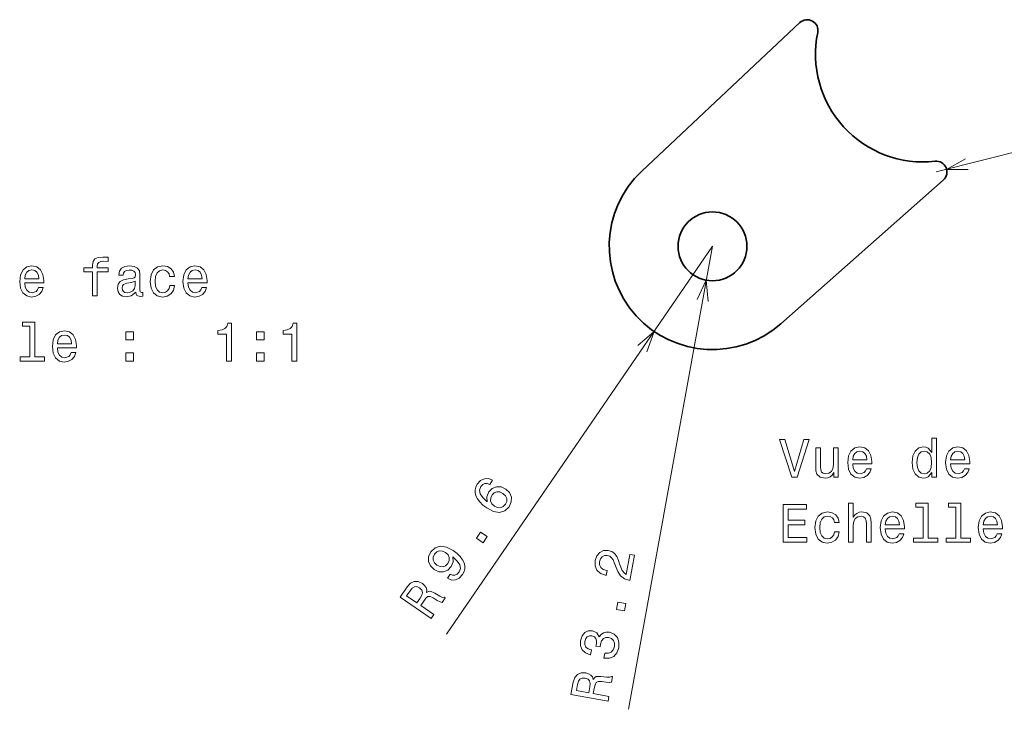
# Model space of a CAD drawing. Extents: x 0 to 296, y 0 to 210.
# Tile 7 of 9: x 155 to 247, y 72 to 136. Entities that reach past the tile are written whole.
import ezdxf

# ---------------------------------------------------------------- set-up
doc = ezdxf.new("R2010")
doc.units = 0

msp = doc.modelspace()

# ---------------------------------------------------------------- linework, layer by layer
at = {"color": 7, "lineweight": 35}
for p, q in [((213.217834, 121.780174), (227.916595, 135.583328)), ((226.147522, 107.58934), (241.255188, 120.943695))]:
    msp.add_line(p, q, dxfattribs=at)
at = {"color": 7, "lineweight": 13}
for p, q in [((240.592896, 121.69294), (274.927246, 130.428726)), ((219.78952, 114.782104), (195.049133, 78.711151)), ((219.78952, 114.782104), (211.9767, 71.730614))]:
    msp.add_line(p, q, dxfattribs=at)
for points in [[(243.306595, 122.917526), (241.562027, 121.939522), (243.561859, 121.914215)], [(219.382492, 109.640289), (219.218124, 111.63353), (218.363861, 109.82515)], [(213.693726, 104.979401), (214.359543, 106.865318), (212.839966, 105.56498)]]:
    msp.add_lwpolyline(points, dxfattribs=at)
for points in [[(162.136597, 112.403397), (162.136597, 110.1642), (162.580399, 110.1642), (162.580399, 112.403397), (163.589035, 112.403397), (163.589035, 112.781631), (162.580399, 112.781631), (162.580399, 112.948059), (162.615692, 113.149788), (162.731689, 113.285957), (162.928375, 113.366646), (163.2108, 113.396912), (163.589035, 113.37674), (163.589035, 113.760025), (163.109924, 113.78524), (162.676208, 113.739845), (162.373627, 113.603683), (162.192062, 113.366646), (162.136597, 113.028755), (162.136597, 112.781631), (161.324631, 112.781631), (161.324631, 112.403397)], [(155.837601, 111.389702), (157.612808, 111.389702), (157.617859, 111.596474), (157.53717, 112.176445), (157.315262, 112.610168), (156.962234, 112.872414), (156.493225, 112.968231), (156.034286, 112.867371), (155.681259, 112.584946), (155.454315, 112.126015), (155.373627, 111.520828), (155.449265, 110.900513), (155.676208, 110.446617), (156.0242, 110.1642), (156.478088, 110.068382), (156.87146, 110.133942), (157.194229, 110.305412), (157.431259, 110.577744), (157.567429, 110.940857), (157.128662, 110.940857), (157.037888, 110.739128), (156.906769, 110.58783), (156.533569, 110.466797), (156.246094, 110.52227), (156.029236, 110.698784), (155.888031, 110.986244), (155.837601, 111.374573)], [(166.166122, 110.517227), (166.166122, 110.502098), (166.191345, 110.330627), (166.266998, 110.209587), (166.584717, 110.11377), (166.831833, 110.154114), (166.831833, 110.497055), (166.725922, 110.481926), (166.584717, 110.547485), (166.559494, 110.749214), (166.559494, 112.15123), (166.498978, 112.5093), (166.322464, 112.761459), (166.014832, 112.912758), (165.581116, 112.968231), (165.157486, 112.907715), (164.844803, 112.736244), (164.648117, 112.468956), (164.58255, 112.115929), (164.58255, 112.08567), (164.980972, 112.08567), (165.016266, 112.297485), (165.127228, 112.448784), (165.308777, 112.539558), (165.565979, 112.57486), (165.81311, 112.549644), (165.989609, 112.473999), (166.09552, 112.342873), (166.130829, 112.161316), (166.110657, 111.949501), (166.029968, 111.843597), (165.828232, 111.793159), (165.449982, 111.752815), (165.016266, 111.662041), (164.708633, 111.500656), (164.527084, 111.248497), (164.471603, 110.875298), (164.522034, 110.542442), (164.678375, 110.295326), (164.930542, 110.138985), (165.278519, 110.083511), (165.747543, 110.189415)], [(169.318146, 111.974716), (169.756897, 111.974716), (169.666122, 112.378174), (169.449265, 112.6959), (169.111374, 112.892586), (168.672607, 112.968231), (168.188461, 112.867371), (167.820313, 112.584946), (167.588318, 112.126015), (167.507629, 111.510742), (167.583282, 110.900513), (167.810211, 110.446617), (168.168289, 110.1642), (168.657486, 110.068382), (169.091202, 110.144028), (169.429092, 110.355843), (169.661087, 110.688698), (169.761948, 111.1325), (169.338318, 111.1325), (169.262665, 110.850082), (169.12146, 110.63826), (168.919724, 110.507141), (168.672607, 110.466797), (168.364975, 110.532356), (168.143066, 110.734085), (168.006897, 111.061897), (167.961517, 111.525871), (168.006897, 111.979759), (168.148117, 112.307571), (168.375061, 112.5093), (168.672607, 112.579903), (168.93486, 112.534515), (169.131546, 112.418526), (169.262665, 112.226883)], [(171.017715, 111.389702), (172.792923, 111.389702), (172.797974, 111.596474), (172.717285, 112.176445), (172.495377, 112.610168), (172.142349, 112.872414), (171.673325, 112.968231), (171.214401, 112.867371), (170.861374, 112.584946), (170.63443, 112.126015), (170.553741, 111.520828), (170.629379, 110.900513), (170.856323, 110.446617), (171.204315, 110.1642), (171.658203, 110.068382), (172.051575, 110.133942), (172.374344, 110.305412), (172.611374, 110.577744), (172.747543, 110.940857), (172.308777, 110.940857), (172.218002, 110.739128), (172.086884, 110.58783), (171.713684, 110.466797), (171.426208, 110.52227), (171.209351, 110.698784), (171.068146, 110.986244), (171.017715, 111.374573)], [(155.837601, 111.762901), (155.893066, 112.110886), (156.029236, 112.368088), (156.236008, 112.524429), (156.508347, 112.579903), (156.775635, 112.524429), (156.982407, 112.368088), (157.10849, 112.110886), (157.153885, 111.762901)], [(171.017715, 111.762901), (171.073181, 112.110886), (171.209351, 112.368088), (171.416122, 112.524429), (171.688461, 112.579903), (171.95575, 112.524429), (172.162521, 112.368088), (172.288605, 112.110886), (172.333984, 111.762901)], [(166.115692, 111.112328), (166.055176, 110.850082), (165.893799, 110.648346), (165.651718, 110.517227), (165.354172, 110.47184), (165.162521, 110.497055), (165.026352, 110.577744), (164.940628, 110.718956), (164.915405, 110.915642), (164.935577, 111.092155), (165.016266, 111.218231), (165.339035, 111.359444), (165.747543, 111.41996), (166.115692, 111.541)], [(156.331833, 107.365211), (156.331833, 104.49057), (155.419006, 104.49057), (155.419006, 104.117371), (157.683411, 104.117371), (157.683411, 104.49057), (156.775635, 104.49057), (156.775635, 107.738411), (155.635864, 107.738411), (155.635864, 107.365211)], [(174.618576, 104.117371), (175.077515, 104.117371), (175.077515, 107.642586), (174.734573, 107.642586), (174.643799, 107.334953), (174.462234, 107.128174), (174.18486, 107.007141), (173.801575, 106.966797), (173.801575, 106.608727), (174.618576, 106.608727)], [(180.690613, 104.117371), (181.149551, 104.117371), (181.149551, 107.642586), (180.80661, 107.642586), (180.715836, 107.334953), (180.534271, 107.128174), (180.256897, 107.007141), (179.873611, 106.966797), (179.873611, 106.608727), (180.690613, 106.608727)], [(158.873627, 105.342873), (160.648834, 105.342873), (160.653885, 105.549644), (160.573181, 106.129616), (160.351288, 106.563339), (159.99826, 106.825584), (159.529236, 106.921402), (159.070313, 106.820541), (158.717285, 106.538116), (158.490341, 106.079185), (158.409637, 105.473999), (158.485291, 104.853683), (158.712234, 104.399788), (159.060226, 104.117371), (159.514114, 104.021553), (159.907486, 104.087112), (160.230255, 104.258583), (160.467285, 104.530914), (160.603455, 104.894028), (160.164688, 104.894028), (160.073914, 104.692299), (159.94278, 104.541), (159.56958, 104.419968), (159.28212, 104.475441), (159.065262, 104.651955), (158.924057, 104.939415), (158.873627, 105.327744)], [(158.873627, 105.716072), (158.929092, 106.064056), (159.065262, 106.321259), (159.272034, 106.4776), (159.544373, 106.533073), (159.811661, 106.4776), (160.018433, 106.321259), (160.144516, 106.064056), (160.189911, 105.716072)], [(165.253296, 106.074142), (165.949265, 106.074142), (165.949265, 106.825584), (165.253296, 106.825584)], [(177.3974, 106.074142), (178.093353, 106.074142), (178.093353, 106.825584), (177.3974, 106.825584)], [(165.253296, 104.117371), (165.949265, 104.117371), (165.949265, 104.868813), (165.253296, 104.868813)], [(177.3974, 104.117371), (178.093353, 104.117371), (178.093353, 104.868813), (177.3974, 104.868813)], [(228.286743, 96.830513), (227.40921, 93.849968), (226.506485, 96.830513), (226.027374, 96.830513), (227.157059, 93.32547), (227.661377, 93.32547), (228.765839, 96.830513)], [(232.825638, 94.550972), (234.600861, 94.550972), (234.605896, 94.757744), (234.525208, 95.337715), (234.303314, 95.771439), (233.950287, 96.033684), (233.481262, 96.129501), (233.022324, 96.028641), (232.669296, 95.746216), (232.442352, 95.287285), (232.361664, 94.682098), (232.437317, 94.061783), (232.664261, 93.607887), (233.012238, 93.32547), (233.466125, 93.229652), (233.859497, 93.295212), (234.182266, 93.466682), (234.419296, 93.739014), (234.555466, 94.102127), (234.116714, 94.102127), (234.025925, 93.900398), (233.894806, 93.7491), (233.521606, 93.628067), (233.234146, 93.68354), (233.017288, 93.860054), (232.876068, 94.147514), (232.825638, 94.535843)], [(240.17363, 93.744057), (240.17363, 93.32547), (240.617432, 93.32547), (240.617432, 96.94651), (240.178665, 96.94651), (240.178665, 95.62014), (239.840775, 96.003426), (239.634003, 96.0942), (239.396973, 96.129501), (238.968292, 96.028641), (238.635437, 95.746216), (238.418579, 95.292328), (238.342941, 94.682098), (238.418579, 94.071869), (238.635437, 93.61293), (238.968292, 93.32547), (239.396973, 93.229652), (239.634003, 93.264954), (239.84581, 93.355728)], [(241.933716, 94.550972), (243.708923, 94.550972), (243.713974, 94.757744), (243.633286, 95.337715), (243.411377, 95.771439), (243.05835, 96.033684), (242.589325, 96.129501), (242.130402, 96.028641), (241.777374, 95.746216), (241.55043, 95.287285), (241.469742, 94.682098), (241.54538, 94.061783), (241.772324, 93.607887), (242.120316, 93.32547), (242.574203, 93.229652), (242.967575, 93.295212), (243.290344, 93.466682), (243.527374, 93.739014), (243.663544, 94.102127), (243.224777, 94.102127), (243.134003, 93.900398), (243.002869, 93.7491), (242.629684, 93.628067), (242.342209, 93.68354), (242.125351, 93.860054), (241.984146, 94.147514), (241.933716, 94.535843)], [(231.489182, 96.033684), (231.04538, 96.033684), (231.04538, 94.470284), (230.994949, 94.10717), (230.848694, 93.844925), (230.62175, 93.68354), (230.324203, 93.63311), (230.087173, 93.673454), (229.935867, 93.794487), (229.850143, 94.001259), (229.829971, 94.29377), (229.829971, 96.033684), (229.386169, 96.033684), (229.386169, 94.253426), (229.401291, 93.895355), (229.497116, 93.597801), (229.789627, 93.32547), (230.258636, 93.229652), (230.510803, 93.264954), (230.727661, 93.355728), (230.914261, 93.51207), (231.065552, 93.739014), (231.065552, 93.32547), (231.489182, 93.32547)], [(232.825638, 94.924171), (232.881119, 95.272156), (233.017288, 95.529358), (233.22406, 95.685699), (233.496399, 95.741173), (233.763687, 95.685699), (233.970459, 95.529358), (234.096542, 95.272156), (234.141922, 94.924171)], [(239.47261, 95.731087), (239.765121, 95.660484), (239.98703, 95.463799), (240.118149, 95.135986), (240.168579, 94.682098), (240.118149, 94.223167), (239.98703, 93.895355), (239.765121, 93.693626), (239.47261, 93.628067), (239.195236, 93.693626), (238.983429, 93.895355), (238.842209, 94.22821), (238.796829, 94.682098), (238.842209, 95.130943), (238.983429, 95.458755), (239.195236, 95.660484)], [(241.933716, 94.924171), (241.989182, 95.272156), (242.125351, 95.529358), (242.332123, 95.685699), (242.604462, 95.741173), (242.87175, 95.685699), (243.078522, 95.529358), (243.204605, 95.272156), (243.25, 94.924171)], [(199.343658, 93.028946), (198.952576, 93.180984), (198.57753, 93.169144), (198.225525, 92.994736), (197.920425, 92.665833), (197.781235, 92.400482), (197.714783, 92.134171), (197.715332, 91.858589), (197.789948, 91.575043), (197.933105, 91.293381), (198.149002, 91.010757), (198.437622, 90.72718), (198.796356, 90.456665), (199.432571, 90.118149), (200.000732, 90.028122), (200.483932, 90.179825), (200.879349, 90.569092), (201.081177, 91.023849), (201.096802, 91.465683), (200.925964, 91.876404), (200.583511, 92.215256), (200.139923, 92.415543), (199.705093, 92.432465), (199.311249, 92.268402), (198.993683, 91.948044), (198.805862, 91.495895), (198.840393, 91.03801), (198.42569, 91.414177), (198.188416, 91.772614), (198.132721, 92.110474), (198.260162, 92.438934), (198.43605, 92.624054), (198.63179, 92.722198), (198.848663, 92.726334), (199.081223, 92.646324)], [(200.310974, 91.808975), (200.541611, 91.583519), (200.661377, 91.330139), (200.666092, 91.051712), (200.547943, 90.790283), (200.338043, 90.573425), (200.08075, 90.474701), (199.798401, 90.491013), (199.510712, 90.633301), (199.281372, 90.851746), (199.165771, 91.102264), (199.172226, 91.37915), (199.303345, 91.668388), (199.503128, 91.861595), (199.746399, 91.957703), (200.021744, 91.940094)], [(226.350143, 87.278641), (228.569153, 87.278641), (228.569153, 87.702271), (226.814117, 87.702271), (226.814117, 88.887428), (228.377518, 88.887428), (228.377518, 89.306015), (226.814117, 89.306015), (226.814117, 90.355011), (228.528809, 90.355011), (228.528809, 90.778641), (226.350143, 90.778641)], [(232.437317, 87.278641), (232.881119, 87.278641), (232.881119, 88.842041), (232.926514, 89.200111), (233.072754, 89.462357), (233.299713, 89.623741), (233.602295, 89.684258), (233.844376, 89.633827), (233.995667, 89.497658), (234.07132, 89.270714), (234.096542, 88.968124), (234.096542, 87.278641), (234.540344, 87.278641), (234.540344, 89.058899), (234.520172, 89.416969), (234.429382, 89.714523), (234.131836, 89.986855), (233.667862, 90.082672), (233.415695, 90.047371), (233.198837, 89.951553), (233.017288, 89.800255), (232.881119, 89.593483), (232.881119, 90.899681), (232.437317, 90.899681)], [(239.391922, 90.526482), (239.391922, 87.65184), (238.479095, 87.65184), (238.479095, 87.278641), (240.743515, 87.278641), (240.743515, 87.65184), (239.835724, 87.65184), (239.835724, 90.899681), (238.695953, 90.899681), (238.695953, 90.526482)], [(242.427948, 90.526482), (242.427948, 87.65184), (241.515121, 87.65184), (241.515121, 87.278641), (243.779541, 87.278641), (243.779541, 87.65184), (242.87175, 87.65184), (242.87175, 90.899681), (241.731979, 90.899681), (241.731979, 90.526482)], [(231.126068, 89.089157), (231.564835, 89.089157), (231.47406, 89.492615), (231.257202, 89.810341), (230.919296, 90.007027), (230.480545, 90.082672), (229.996399, 89.981812), (229.628235, 89.699387), (229.396255, 89.240456), (229.315552, 88.625183), (229.391205, 88.014954), (229.618149, 87.561058), (229.976227, 87.278641), (230.465408, 87.182823), (230.899124, 87.258469), (231.23703, 87.470284), (231.469009, 87.803139), (231.569885, 88.246941), (231.146255, 88.246941), (231.070602, 87.964523), (230.929382, 87.752701), (230.727661, 87.621582), (230.480545, 87.581238), (230.172913, 87.646797), (229.951004, 87.848526), (229.814835, 88.176338), (229.76944, 88.640312), (229.814835, 89.0942), (229.956039, 89.422012), (230.182999, 89.623741), (230.480545, 89.694344), (230.742783, 89.648956), (230.939484, 89.532967), (231.070602, 89.341324)], [(235.861664, 88.504143), (237.636887, 88.504143), (237.641922, 88.710915), (237.561234, 89.290886), (237.339325, 89.724609), (236.986313, 89.986855), (236.517288, 90.082672), (236.05835, 89.981812), (235.705322, 89.699387), (235.478378, 89.240456), (235.39769, 88.635269), (235.473343, 88.014954), (235.700287, 87.561058), (236.048264, 87.278641), (236.502151, 87.182823), (236.895523, 87.248383), (237.218292, 87.419853), (237.455322, 87.692184), (237.591492, 88.055298), (237.15274, 88.055298), (237.061951, 87.853569), (236.930832, 87.702271), (236.557632, 87.581238), (236.270172, 87.636711), (236.053314, 87.813225), (235.912094, 88.100685), (235.861664, 88.489014)], [(244.969742, 88.504143), (246.744949, 88.504143), (246.75, 88.710915), (246.669312, 89.290886), (246.447403, 89.724609), (246.094376, 89.986855), (245.625351, 90.082672), (245.166428, 89.981812), (244.8134, 89.699387), (244.586456, 89.240456), (244.505753, 88.635269), (244.581406, 88.014954), (244.80835, 87.561058), (245.156342, 87.278641), (245.610229, 87.182823), (246.003601, 87.248383), (246.32637, 87.419853), (246.5634, 87.692184), (246.699554, 88.055298), (246.260803, 88.055298), (246.170029, 87.853569), (246.038895, 87.702271), (245.665695, 87.581238), (245.378235, 87.636711), (245.161377, 87.813225), (245.020172, 88.100685), (244.969742, 88.489014)], [(235.861664, 88.877342), (235.917145, 89.225327), (236.053314, 89.482529), (236.260086, 89.63887), (236.53241, 89.694344), (236.799713, 89.63887), (237.006485, 89.482529), (237.132553, 89.225327), (237.177948, 88.877342)], [(244.969742, 88.877342), (245.025208, 89.225327), (245.161377, 89.482529), (245.368149, 89.63887), (245.640488, 89.694344), (245.907776, 89.63887), (246.114548, 89.482529), (246.240631, 89.225327), (246.286011, 88.877342)], [(198.457642, 87.216614), (198.851288, 87.79055), (198.231598, 88.215584), (197.837952, 87.641647)], [(195.141327, 83.9151), (195.51268, 83.752136), (195.889038, 83.756966), (196.241058, 83.931381), (196.556, 84.265747), (196.69519, 84.531097), (196.771515, 84.802872), (196.77095, 85.078445), (196.69635, 85.362), (196.553192, 85.643661), (196.33313, 85.929138), (196.045822, 86.205704), (195.685776, 86.483231), (195.050873, 86.814735), (194.482727, 86.904755), (194.002365, 86.757217), (193.605637, 86.374969), (193.400955, 85.916039), (193.389496, 85.471352), (193.560333, 85.060638), (193.901474, 84.728806), (194.346375, 84.5215), (194.784058, 84.508736), (195.175049, 84.66864), (195.491302, 84.996002), (195.68042, 85.441147), (195.641739, 85.901886), (196.057739, 85.518707), (196.295013, 85.160263), (196.350723, 84.822403), (196.221985, 84.500961), (196.04454, 84.304672), (195.844635, 84.209381), (195.627762, 84.205246), (195.403763, 84.297729)], [(194.174011, 85.135071), (193.944687, 85.353523), (193.82077, 85.609749), (193.817352, 85.881172), (193.934204, 86.149612), (194.148254, 86.363617), (194.405548, 86.462341), (194.685043, 86.441864), (194.974274, 86.31076), (195.204926, 86.085297), (195.320511, 85.834778), (195.309906, 85.560738), (195.17749, 85.278519), (194.979004, 85.078293), (194.735748, 84.982185), (194.464554, 84.996948)], [(212.115051, 83.693703), (212.544601, 86.060661), (212.117844, 86.138107), (211.778351, 84.267365), (211.564041, 84.413895), (211.402939, 84.627655), (211.150574, 85.242393), (211.05484, 85.56218), (210.900909, 85.928406), (210.695114, 86.20665), (210.426666, 86.393761), (210.10321, 86.503716), (209.671066, 86.495003), (209.301239, 86.321213), (209.028, 86.001755), (208.869812, 85.553787), (208.867722, 85.062103), (209.035202, 84.657547), (209.365051, 84.356781), (209.841888, 84.188232), (209.911362, 84.175629), (209.993317, 84.627182), (209.953613, 84.634392), (209.624283, 84.74028), (209.400497, 84.919289), (209.280426, 85.161484), (209.277176, 85.454231), (209.379028, 85.733032), (209.541794, 85.923889), (209.760544, 86.02771), (210.012695, 86.033211), (210.23465, 85.957047), (210.411072, 85.827652), (210.550964, 85.638245), (210.660202, 85.392891), (210.765869, 85.071304), (210.98526, 84.529175), (211.250641, 84.12735), (211.610687, 83.851868), (212.100159, 83.696404)], [(193.622314, 80.166794), (193.887604, 80.553589), (192.669022, 81.389389), (192.940002, 81.784485), (193.152161, 82.067055), (193.335907, 82.210114), (193.541611, 82.215797), (193.815521, 82.089081), (194.204086, 81.853149), (194.466583, 81.709801), (194.646378, 81.659866), (194.945892, 82.096558), (194.866882, 82.150757), (194.684814, 82.134979), (194.445724, 82.250038), (193.959961, 82.540413), (193.566269, 82.706467), (193.392517, 82.684982), (193.210815, 82.589462), (193.220947, 82.827133), (193.155243, 83.043427), (193.02359, 83.24379), (192.820282, 83.419937), (192.431, 83.601326), (192.054886, 83.614677), (191.708572, 83.448578), (191.397766, 83.111359), (190.735977, 82.146477)], [(191.677124, 82.760757), (191.876083, 82.997337), (192.077759, 83.121979), (192.300339, 83.13443), (192.554764, 83.014969), (192.767456, 82.80793), (192.835999, 82.595795), (192.779648, 82.353134), (192.620728, 82.076859), (192.315506, 81.631851), (191.354782, 82.290794)], [(211.60553, 80.886101), (211.729813, 81.570877), (210.990448, 81.705063), (210.866165, 81.020279)], [(209.691879, 76.498352), (209.726624, 76.49205), (210.217392, 76.484993), (210.617004, 76.653381), (210.911896, 76.979156), (211.084503, 77.450134), (211.093796, 77.981514), (210.945709, 78.408188), (210.643372, 78.71933), (210.212997, 78.889694), (209.913025, 78.903137), (209.655029, 78.837189), (209.438995, 78.691864), (209.261795, 78.477997), (209.052368, 78.849167), (208.646347, 79.040741), (208.245789, 79.036545), (207.914291, 78.876312), (207.667664, 78.562271), (207.516693, 78.09761), (207.515045, 77.636612), (207.671249, 77.254593), (207.978073, 76.968262), (208.426056, 76.810074), (208.460785, 76.803772), (208.540924, 77.245407), (208.23056, 77.342743), (208.025711, 77.513184), (207.924591, 77.746811), (207.928101, 78.048584), (208.014618, 78.299408), (208.153046, 78.469055), (208.342468, 78.552574), (208.578842, 78.555809), (208.813873, 78.467026), (208.956024, 78.318214), (209.017441, 78.091797), (208.99588, 77.803543), (208.955811, 77.610916), (209.347809, 77.53978), (209.382019, 77.784729), (209.483414, 78.089241), (209.644821, 78.30085), (209.863571, 78.404671), (210.125641, 78.408371), (210.403534, 78.301552), (210.590805, 78.118927), (210.68335, 77.866348), (210.67308, 77.555557), (210.566727, 77.251945), (210.376434, 77.050705), (210.112137, 76.95002), (209.774734, 76.954872)], [(210.079086, 72.474785), (210.162827, 72.936264), (208.708908, 73.200119), (208.794464, 73.671524), (208.872391, 74.016174), (208.981476, 74.221909), (209.16684, 74.311279), (209.468613, 74.30777), (209.919708, 74.251541), (210.21788, 74.22818), (210.402374, 74.25621), (210.496918, 74.777237), (210.402649, 74.794342), (210.242981, 74.705429), (209.977753, 74.712555), (209.41568, 74.778687), (208.98851, 74.769066), (208.838791, 74.678345), (208.712082, 74.516823), (208.624054, 74.737823), (208.475586, 74.908279), (208.273468, 75.037224), (208.015869, 75.114723), (207.586441, 75.120895), (207.237808, 74.979141), (206.989807, 74.685852), (206.844254, 74.250969), (206.63533, 73.099747)], [(207.242615, 74.04541), (207.327332, 74.342697), (207.460327, 74.538956), (207.658325, 74.641418), (207.939346, 74.636551), (208.21814, 74.534698), (208.367508, 74.369202), (208.415405, 74.124741), (208.383484, 73.807617), (208.287125, 73.276657), (207.140869, 73.48468)]]:
    msp.add_lwpolyline(points, close=True, dxfattribs=at)
at = {"color": 7, "lineweight": 35}
msp.add_circle((219.78952, 114.782104), 3.2, dxfattribs=at)
for centre, radius, start, end in [((228.601151, 134.85437), 1, 348.307285, 133.200218), ((239.372879, 132.625076), 10, 168.307281, 276.367844), ((240.592896, 121.69294), 1, 311.474914, 96.367849), ((219.78952, 114.782104), 9.6, 133.200218, 311.474914)]:
    msp.add_arc(centre, radius, start, end, dxfattribs=at)

doc.saveas('drawing.dxf')
